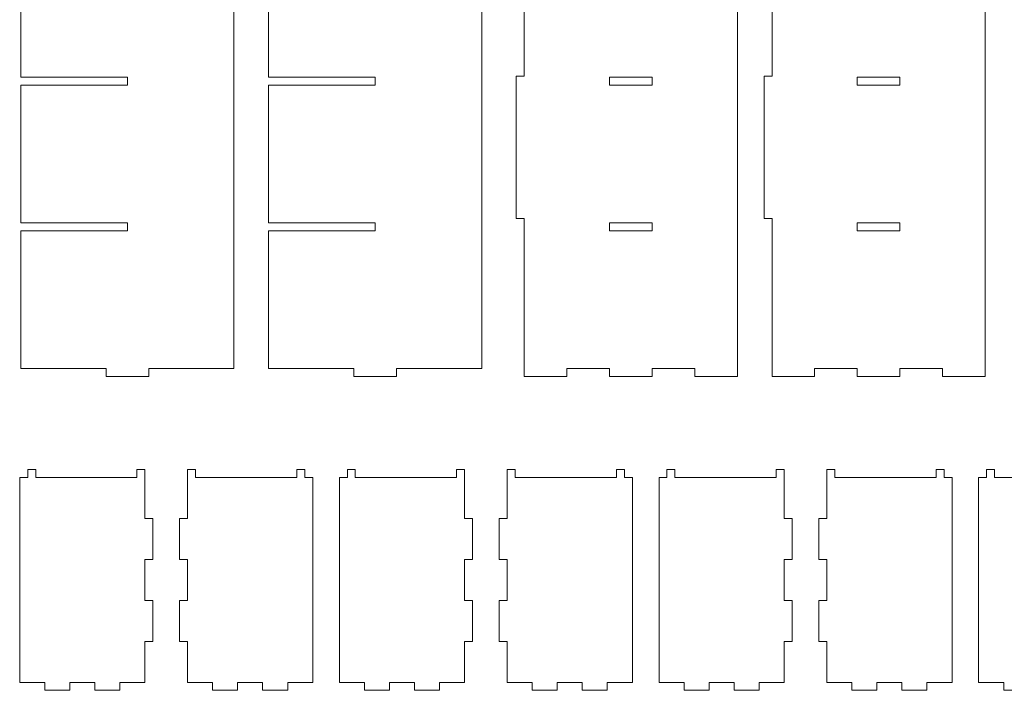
# Model space of a CAD drawing. Header units: millimetres. Extents: x -945 to 978, y -385 to 824.
# Tile 7 of 33: x -945 to -575, y 251 to 503. Entities that reach past the tile are written whole.
import ezdxf

# ---------------------------------------------------------------- set-up
doc = ezdxf.new("R2010")
doc.units = ezdxf.units.MM
doc.header["$MEASUREMENT"] = 0
doc.layers.add('Layer 1', color=7, linetype='Continuous')

msp = doc.modelspace()

# ---------------------------------------------------------------- linework, layer by layer
at = {"layer": 'Layer 1', "color": 250, "lineweight": 9}
for points, knots in [([(-904.6441, 478.3792), (-904.6441, 478.3792), (-944.644, 478.3792), (-944.644, 478.3792), (-944.644, 478.3792), (-944.644, 478.3792), (-944.644, 426.6592), (-944.644, 426.6592), (-944.644, 426.6592), (-944.644, 426.6592), (-904.6441, 426.6592), (-904.6441, 426.6592), (-904.6441, 426.6592), (-904.6441, 426.6592), (-904.6441, 423.6591), (-904.6441, 423.6591), (-904.6441, 423.6591), (-904.6441, 423.6591), (-944.644, 423.6591), (-944.644, 423.6591), (-944.644, 423.6591), (-944.644, 423.6591), (-944.644, 371.9793), (-944.644, 371.9793), (-944.644, 371.9793), (-944.644, 371.9793), (-912.6441, 371.9793), (-912.6441, 371.9793), (-912.6441, 371.9793), (-912.6441, 371.9793), (-912.644, 368.9792), (-912.644, 368.9792), (-912.644, 368.9792), (-912.644, 368.9792), (-896.6439, 368.9792), (-896.6439, 368.9792), (-896.6439, 368.9792), (-896.6439, 368.9792), (-896.644, 371.9793), (-896.644, 371.9793), (-896.644, 371.9793), (-896.644, 371.9793), (-864.6441, 371.9793), (-864.6441, 371.9793), (-864.6441, 371.9793), (-864.6441, 371.9793), (-864.644, 550.0478), (-864.644, 550.0478), (-864.644, 550.0478), (-864.644, 550.0478), (-861.6439, 550.0478), (-861.6439, 550.0478), (-861.6439, 550.0478), (-861.6439, 550.0478), (-861.6439, 574.0479), (-861.6439, 574.0479), (-861.6439, 574.0479), (-861.6439, 574.0479), (-864.644, 574.0479), (-864.644, 574.0479), (-864.644, 574.0479), (-864.644, 574.0479), (-864.6441, 751.9791), (-864.6441, 751.9791), (-864.6441, 751.9791), (-864.6441, 751.9791), (-896.644, 751.9791), (-896.644, 751.9791), (-896.644, 751.9791), (-896.644, 751.9791), (-896.6439, 754.9791), (-896.6439, 754.9791), (-896.6439, 754.9791), (-896.6439, 754.9791), (-912.644, 754.9791), (-912.644, 754.9791), (-912.644, 754.9791), (-912.644, 754.9791), (-912.6441, 751.9791), (-912.6441, 751.9791), (-912.6441, 751.9791), (-912.6441, 751.9791), (-944.644, 751.9791), (-944.644, 751.9791), (-944.644, 751.9791), (-944.644, 751.9791), (-944.644, 700.2591), (-944.644, 700.2591), (-944.644, 700.2591), (-944.644, 700.2591), (-904.6441, 700.2591), (-904.6441, 700.2591), (-904.6441, 700.2591), (-904.6441, 700.2591), (-904.6441, 697.2592), (-904.6441, 697.2592), (-904.6441, 697.2592), (-904.6441, 697.2592), (-944.644, 697.2592), (-944.644, 697.2592), (-944.644, 697.2592), (-944.644, 697.2592), (-944.644, 481.4192), (-944.644, 481.4192), (-944.644, 481.4192), (-944.644, 481.4192), (-904.6441, 481.4192), (-904.6441, 481.4192), (-904.6441, 481.4192), (-904.6441, 481.4192), (-904.6441, 478.3792), (-904.6441, 478.3792)], [0, 0, 0, 0, 0.03448276, 0.03448276, 0.03448276, 0.03448276, 0.06896552, 0.06896552, 0.06896552, 0.06896552, 0.10344828, 0.10344828, 0.10344828, 0.10344828, 0.13793103, 0.13793103, 0.13793103, 0.13793103, 0.17241379, 0.17241379, 0.17241379, 0.17241379, 0.20689655, 0.20689655, 0.20689655, 0.20689655, 0.24137931, 0.24137931, 0.24137931, 0.24137931, 0.27586207, 0.27586207, 0.27586207, 0.27586207, 0.31034483, 0.31034483, 0.31034483, 0.31034483, 0.34482759, 0.34482759, 0.34482759, 0.34482759, 0.37931034, 0.37931034, 0.37931034, 0.37931034, 0.4137931, 0.4137931, 0.4137931, 0.4137931, 0.44827586, 0.44827586, 0.44827586, 0.44827586, 0.48275862, 0.48275862, 0.48275862, 0.48275862, 0.51724138, 0.51724138, 0.51724138, 0.51724138, 0.55172414, 0.55172414, 0.55172414, 0.55172414, 0.5862069, 0.5862069, 0.5862069, 0.5862069, 0.62068966, 0.62068966, 0.62068966, 0.62068966, 0.65517241, 0.65517241, 0.65517241, 0.65517241, 0.68965517, 0.68965517, 0.68965517, 0.68965517, 0.72413793, 0.72413793, 0.72413793, 0.72413793, 0.75862069, 0.75862069, 0.75862069, 0.75862069, 0.79310345, 0.79310345, 0.79310345, 0.79310345, 0.82758621, 0.82758621, 0.82758621, 0.82758621, 0.86206897, 0.86206897, 0.86206897, 0.86206897, 0.89655172, 0.89655172, 0.89655172, 0.89655172, 0.93103448, 0.93103448, 0.93103448, 0.93103448, 1, 1, 1, 1]), ([(-811.644, 478.3792), (-811.644, 478.3792), (-851.644, 478.3792), (-851.644, 478.3792), (-851.644, 478.3792), (-851.644, 478.3792), (-851.644, 426.6592), (-851.644, 426.6592), (-851.644, 426.6592), (-851.644, 426.6592), (-811.644, 426.6592), (-811.644, 426.6592), (-811.644, 426.6592), (-811.644, 426.6592), (-811.644, 423.6591), (-811.644, 423.6591), (-811.644, 423.6591), (-811.644, 423.6591), (-851.644, 423.6591), (-851.644, 423.6591), (-851.644, 423.6591), (-851.644, 423.6591), (-851.644, 371.9793), (-851.644, 371.9793), (-851.644, 371.9793), (-851.644, 371.9793), (-819.6439, 371.9793), (-819.6439, 371.9793), (-819.6439, 371.9793), (-819.6439, 371.9793), (-819.6438, 368.9792), (-819.6438, 368.9792), (-819.6438, 368.9792), (-819.6438, 368.9792), (-803.6438, 368.9792), (-803.6438, 368.9792), (-803.6438, 368.9792), (-803.6438, 368.9792), (-803.644, 371.9793), (-803.644, 371.9793), (-803.644, 371.9793), (-803.644, 371.9793), (-771.6439, 371.9793), (-771.6439, 371.9793), (-771.6439, 371.9793), (-771.6439, 371.9793), (-771.6439, 550.0478), (-771.6439, 550.0478), (-771.6439, 550.0478), (-771.6439, 550.0478), (-768.6438, 550.0478), (-768.6438, 550.0478), (-768.6438, 550.0478), (-768.6438, 550.0478), (-768.6438, 574.0479), (-768.6438, 574.0479), (-768.6438, 574.0479), (-768.6438, 574.0479), (-771.6439, 574.0479), (-771.6439, 574.0479), (-771.6439, 574.0479), (-771.6439, 574.0479), (-771.6439, 751.9791), (-771.6439, 751.9791), (-771.6439, 751.9791), (-771.6439, 751.9791), (-803.644, 751.9791), (-803.644, 751.9791), (-803.644, 751.9791), (-803.644, 751.9791), (-803.6438, 754.9791), (-803.6438, 754.9791), (-803.6438, 754.9791), (-803.6438, 754.9791), (-819.6438, 754.9791), (-819.6438, 754.9791), (-819.6438, 754.9791), (-819.6438, 754.9791), (-819.6439, 751.9791), (-819.6439, 751.9791), (-819.6439, 751.9791), (-819.6439, 751.9791), (-851.644, 751.9791), (-851.644, 751.9791), (-851.644, 751.9791), (-851.644, 751.9791), (-851.644, 700.2591), (-851.644, 700.2591), (-851.644, 700.2591), (-851.644, 700.2591), (-811.644, 700.2591), (-811.644, 700.2591), (-811.644, 700.2591), (-811.644, 700.2591), (-811.644, 697.2592), (-811.644, 697.2592), (-811.644, 697.2592), (-811.644, 697.2592), (-851.644, 697.2592), (-851.644, 697.2592), (-851.644, 697.2592), (-851.644, 697.2592), (-851.644, 481.4192), (-851.644, 481.4192), (-851.644, 481.4192), (-851.644, 481.4192), (-811.644, 481.4192), (-811.644, 481.4192), (-811.644, 481.4192), (-811.644, 481.4192), (-811.644, 478.3792), (-811.644, 478.3792)], [0, 0, 0, 0, 0.03448276, 0.03448276, 0.03448276, 0.03448276, 0.06896552, 0.06896552, 0.06896552, 0.06896552, 0.10344828, 0.10344828, 0.10344828, 0.10344828, 0.13793103, 0.13793103, 0.13793103, 0.13793103, 0.17241379, 0.17241379, 0.17241379, 0.17241379, 0.20689655, 0.20689655, 0.20689655, 0.20689655, 0.24137931, 0.24137931, 0.24137931, 0.24137931, 0.27586207, 0.27586207, 0.27586207, 0.27586207, 0.31034483, 0.31034483, 0.31034483, 0.31034483, 0.34482759, 0.34482759, 0.34482759, 0.34482759, 0.37931034, 0.37931034, 0.37931034, 0.37931034, 0.4137931, 0.4137931, 0.4137931, 0.4137931, 0.44827586, 0.44827586, 0.44827586, 0.44827586, 0.48275862, 0.48275862, 0.48275862, 0.48275862, 0.51724138, 0.51724138, 0.51724138, 0.51724138, 0.55172414, 0.55172414, 0.55172414, 0.55172414, 0.5862069, 0.5862069, 0.5862069, 0.5862069, 0.62068966, 0.62068966, 0.62068966, 0.62068966, 0.65517241, 0.65517241, 0.65517241, 0.65517241, 0.68965517, 0.68965517, 0.68965517, 0.68965517, 0.72413793, 0.72413793, 0.72413793, 0.72413793, 0.75862069, 0.75862069, 0.75862069, 0.75862069, 0.79310345, 0.79310345, 0.79310345, 0.79310345, 0.82758621, 0.82758621, 0.82758621, 0.82758621, 0.86206897, 0.86206897, 0.86206897, 0.86206897, 0.89655172, 0.89655172, 0.89655172, 0.89655172, 0.93103448, 0.93103448, 0.93103448, 0.93103448, 1, 1, 1, 1]), ([(-755.6438, 754.9791), (-755.6438, 754.9791), (-755.6438, 695.548), (-755.6438, 695.548), (-755.6438, 695.548), (-755.6438, 695.548), (-758.6439, 695.548), (-758.6439, 695.548), (-758.6439, 695.548), (-758.6439, 695.548), (-758.6439, 642.1256), (-758.6439, 642.1256), (-758.6439, 642.1256), (-758.6439, 642.1256), (-755.6438, 642.1256), (-755.6438, 642.1256), (-755.6438, 642.1256), (-755.6438, 642.1256), (-755.6438, 588.6903), (-755.6438, 588.6903), (-755.6438, 588.6903), (-755.6438, 588.6903), (-758.6439, 588.6903), (-758.6439, 588.6903), (-758.6439, 588.6903), (-758.6439, 588.6903), (-758.6439, 535.2679), (-758.6439, 535.2679), (-758.6439, 535.2679), (-758.6439, 535.2679), (-755.6438, 535.2679), (-755.6438, 535.2679), (-755.6438, 535.2679), (-755.6438, 535.2679), (-755.6438, 481.8325), (-755.6438, 481.8325), (-755.6438, 481.8325), (-755.6438, 481.8325), (-758.6439, 481.8325), (-758.6439, 481.8325), (-758.6439, 481.8325), (-758.6439, 481.8325), (-758.6439, 428.4101), (-758.6439, 428.4101), (-758.6439, 428.4101), (-758.6439, 428.4101), (-755.6438, 428.4101), (-755.6438, 428.4101), (-755.6438, 428.4101), (-755.6438, 428.4101), (-755.6438, 368.9792), (-755.6438, 368.9792), (-755.6438, 368.9792), (-755.6438, 368.9792), (-739.6439, 368.9792), (-739.6439, 368.9792), (-739.6439, 368.9792), (-739.6439, 368.9792), (-739.6439, 371.9793), (-739.6439, 371.9793), (-739.6439, 371.9793), (-739.6439, 371.9793), (-723.6439, 371.9793), (-723.6439, 371.9793), (-723.6439, 371.9793), (-723.6439, 371.9793), (-723.6439, 368.9792), (-723.6439, 368.9792), (-723.6439, 368.9792), (-723.6439, 368.9792), (-707.6438, 368.9792), (-707.6438, 368.9792), (-707.6438, 368.9792), (-707.6438, 368.9792), (-707.6438, 371.9793), (-707.6438, 371.9793), (-707.6438, 371.9793), (-707.6438, 371.9793), (-691.6439, 371.9793), (-691.6439, 371.9793), (-691.6439, 371.9793), (-691.6439, 371.9793), (-691.6439, 368.9792), (-691.6439, 368.9792), (-691.6439, 368.9792), (-691.6439, 368.9792), (-675.6439, 368.9792), (-675.6439, 368.9792), (-675.6439, 368.9792), (-675.6439, 368.9792), (-675.6439, 754.9791), (-675.6439, 754.9791), (-675.6439, 754.9791), (-675.6439, 754.9791), (-691.6439, 754.9791), (-691.6439, 754.9791), (-691.6439, 754.9791), (-691.6439, 754.9791), (-691.6439, 751.9791), (-691.6439, 751.9791), (-691.6439, 751.9791), (-691.6439, 751.9791), (-707.6438, 751.9791), (-707.6438, 751.9791), (-707.6438, 751.9791), (-707.6438, 751.9791), (-707.6438, 754.9791), (-707.6438, 754.9791), (-707.6438, 754.9791), (-707.6438, 754.9791), (-723.6439, 754.9791), (-723.6439, 754.9791), (-723.6439, 754.9791), (-723.6439, 754.9791), (-723.6439, 751.9791), (-723.6439, 751.9791), (-723.6439, 751.9791), (-723.6439, 751.9791), (-739.6439, 751.9791), (-739.6439, 751.9791), (-739.6439, 751.9791), (-739.6439, 751.9791), (-739.6439, 754.9791), (-739.6439, 754.9791), (-739.6439, 754.9791), (-739.6439, 754.9791), (-755.6438, 754.9791), (-755.6438, 754.9791)], [0, 0, 0, 0, 0.03030303, 0.03030303, 0.03030303, 0.03030303, 0.06060606, 0.06060606, 0.06060606, 0.06060606, 0.09090909, 0.09090909, 0.09090909, 0.09090909, 0.12121212, 0.12121212, 0.12121212, 0.12121212, 0.15151515, 0.15151515, 0.15151515, 0.15151515, 0.18181818, 0.18181818, 0.18181818, 0.18181818, 0.21212121, 0.21212121, 0.21212121, 0.21212121, 0.24242424, 0.24242424, 0.24242424, 0.24242424, 0.27272727, 0.27272727, 0.27272727, 0.27272727, 0.3030303, 0.3030303, 0.3030303, 0.3030303, 0.33333333, 0.33333333, 0.33333333, 0.33333333, 0.36363636, 0.36363636, 0.36363636, 0.36363636, 0.39393939, 0.39393939, 0.39393939, 0.39393939, 0.42424242, 0.42424242, 0.42424242, 0.42424242, 0.45454545, 0.45454545, 0.45454545, 0.45454545, 0.48484848, 0.48484848, 0.48484848, 0.48484848, 0.51515152, 0.51515152, 0.51515152, 0.51515152, 0.54545455, 0.54545455, 0.54545455, 0.54545455, 0.57575758, 0.57575758, 0.57575758, 0.57575758, 0.60606061, 0.60606061, 0.60606061, 0.60606061, 0.63636364, 0.63636364, 0.63636364, 0.63636364, 0.66666667, 0.66666667, 0.66666667, 0.66666667, 0.6969697, 0.6969697, 0.6969697, 0.6969697, 0.72727273, 0.72727273, 0.72727273, 0.72727273, 0.75757576, 0.75757576, 0.75757576, 0.75757576, 0.78787879, 0.78787879, 0.78787879, 0.78787879, 0.81818182, 0.81818182, 0.81818182, 0.81818182, 0.84848485, 0.84848485, 0.84848485, 0.84848485, 0.87878788, 0.87878788, 0.87878788, 0.87878788, 0.90909091, 0.90909091, 0.90909091, 0.90909091, 0.93939394, 0.93939394, 0.93939394, 0.93939394, 1, 1, 1, 1]), ([(-662.6439, 754.9791), (-662.6439, 754.9791), (-662.6439, 695.548), (-662.6439, 695.548), (-662.6439, 695.548), (-662.6439, 695.548), (-665.6438, 695.548), (-665.6438, 695.548), (-665.6438, 695.548), (-665.6438, 695.548), (-665.6438, 642.1256), (-665.6438, 642.1256), (-665.6438, 642.1256), (-665.6438, 642.1256), (-662.6439, 642.1256), (-662.6439, 642.1256), (-662.6439, 642.1256), (-662.6439, 642.1256), (-662.6439, 588.6903), (-662.6439, 588.6903), (-662.6439, 588.6903), (-662.6439, 588.6903), (-665.6438, 588.6903), (-665.6438, 588.6903), (-665.6438, 588.6903), (-665.6438, 588.6903), (-665.6438, 535.2679), (-665.6438, 535.2679), (-665.6438, 535.2679), (-665.6438, 535.2679), (-662.6439, 535.2679), (-662.6439, 535.2679), (-662.6439, 535.2679), (-662.6439, 535.2679), (-662.6439, 481.8325), (-662.6439, 481.8325), (-662.6439, 481.8325), (-662.6439, 481.8325), (-665.6438, 481.8325), (-665.6438, 481.8325), (-665.6438, 481.8325), (-665.6438, 481.8325), (-665.6438, 428.4101), (-665.6438, 428.4101), (-665.6438, 428.4101), (-665.6438, 428.4101), (-662.6439, 428.4101), (-662.6439, 428.4101), (-662.6439, 428.4101), (-662.6439, 428.4101), (-662.6439, 368.9792), (-662.6439, 368.9792), (-662.6439, 368.9792), (-662.6439, 368.9792), (-646.6438, 368.9792), (-646.6438, 368.9792), (-646.6438, 368.9792), (-646.6438, 368.9792), (-646.6438, 371.9793), (-646.6438, 371.9793), (-646.6438, 371.9793), (-646.6438, 371.9793), (-630.6438, 371.9793), (-630.6438, 371.9793), (-630.6438, 371.9793), (-630.6438, 371.9793), (-630.6438, 368.9792), (-630.6438, 368.9792), (-630.6438, 368.9792), (-630.6438, 368.9792), (-614.6439, 368.9792), (-614.6439, 368.9792), (-614.6439, 368.9792), (-614.6439, 368.9792), (-614.6439, 371.9793), (-614.6439, 371.9793), (-614.6439, 371.9793), (-614.6439, 371.9793), (-598.6439, 371.9793), (-598.6439, 371.9793), (-598.6439, 371.9793), (-598.6439, 371.9793), (-598.6439, 368.9792), (-598.6439, 368.9792), (-598.6439, 368.9792), (-598.6439, 368.9792), (-582.6438, 368.9792), (-582.6438, 368.9792), (-582.6438, 368.9792), (-582.6438, 368.9792), (-582.6438, 754.9791), (-582.6438, 754.9791), (-582.6438, 754.9791), (-582.6438, 754.9791), (-598.6439, 754.9791), (-598.6439, 754.9791), (-598.6439, 754.9791), (-598.6439, 754.9791), (-598.6439, 751.9791), (-598.6439, 751.9791), (-598.6439, 751.9791), (-598.6439, 751.9791), (-614.6439, 751.9791), (-614.6439, 751.9791), (-614.6439, 751.9791), (-614.6439, 751.9791), (-614.6439, 754.9791), (-614.6439, 754.9791), (-614.6439, 754.9791), (-614.6439, 754.9791), (-630.6438, 754.9791), (-630.6438, 754.9791), (-630.6438, 754.9791), (-630.6438, 754.9791), (-630.6438, 751.9791), (-630.6438, 751.9791), (-630.6438, 751.9791), (-630.6438, 751.9791), (-646.6438, 751.9791), (-646.6438, 751.9791), (-646.6438, 751.9791), (-646.6438, 751.9791), (-646.6438, 754.9791), (-646.6438, 754.9791), (-646.6438, 754.9791), (-646.6438, 754.9791), (-662.6439, 754.9791), (-662.6439, 754.9791)], [0, 0, 0, 0, 0.03030303, 0.03030303, 0.03030303, 0.03030303, 0.06060606, 0.06060606, 0.06060606, 0.06060606, 0.09090909, 0.09090909, 0.09090909, 0.09090909, 0.12121212, 0.12121212, 0.12121212, 0.12121212, 0.15151515, 0.15151515, 0.15151515, 0.15151515, 0.18181818, 0.18181818, 0.18181818, 0.18181818, 0.21212121, 0.21212121, 0.21212121, 0.21212121, 0.24242424, 0.24242424, 0.24242424, 0.24242424, 0.27272727, 0.27272727, 0.27272727, 0.27272727, 0.3030303, 0.3030303, 0.3030303, 0.3030303, 0.33333333, 0.33333333, 0.33333333, 0.33333333, 0.36363636, 0.36363636, 0.36363636, 0.36363636, 0.39393939, 0.39393939, 0.39393939, 0.39393939, 0.42424242, 0.42424242, 0.42424242, 0.42424242, 0.45454545, 0.45454545, 0.45454545, 0.45454545, 0.48484848, 0.48484848, 0.48484848, 0.48484848, 0.51515152, 0.51515152, 0.51515152, 0.51515152, 0.54545455, 0.54545455, 0.54545455, 0.54545455, 0.57575758, 0.57575758, 0.57575758, 0.57575758, 0.60606061, 0.60606061, 0.60606061, 0.60606061, 0.63636364, 0.63636364, 0.63636364, 0.63636364, 0.66666667, 0.66666667, 0.66666667, 0.66666667, 0.6969697, 0.6969697, 0.6969697, 0.6969697, 0.72727273, 0.72727273, 0.72727273, 0.72727273, 0.75757576, 0.75757576, 0.75757576, 0.75757576, 0.78787879, 0.78787879, 0.78787879, 0.78787879, 0.81818182, 0.81818182, 0.81818182, 0.81818182, 0.84848485, 0.84848485, 0.84848485, 0.84848485, 0.87878788, 0.87878788, 0.87878788, 0.87878788, 0.90909091, 0.90909091, 0.90909091, 0.90909091, 0.93939394, 0.93939394, 0.93939394, 0.93939394, 1, 1, 1, 1]), ([(-723.6439, 478.4191), (-723.6439, 478.4191), (-707.6439, 478.4191), (-707.6439, 478.4191), (-707.6439, 478.4191), (-707.6439, 478.4191), (-707.6439, 481.4192), (-707.6439, 481.4192), (-707.6439, 481.4192), (-707.6439, 481.4192), (-723.6439, 481.4192), (-723.6439, 481.4192), (-723.6439, 481.4192), (-723.6439, 481.4192), (-723.6439, 478.4191), (-723.6439, 478.4191)], [0, 0, 0, 0, 0.2, 0.2, 0.2, 0.2, 0.4, 0.4, 0.4, 0.4, 0.6, 0.6, 0.6, 0.6, 1, 1, 1, 1]), ([(-630.644, 478.4191), (-630.644, 478.4191), (-614.644, 478.4191), (-614.644, 478.4191), (-614.644, 478.4191), (-614.644, 478.4191), (-614.644, 481.4192), (-614.644, 481.4192), (-614.644, 481.4192), (-614.644, 481.4192), (-630.644, 481.4192), (-630.644, 481.4192), (-630.644, 481.4192), (-630.644, 481.4192), (-630.644, 478.4191), (-630.644, 478.4191)], [0, 0, 0, 0, 0.2, 0.2, 0.2, 0.2, 0.4, 0.4, 0.4, 0.4, 0.6, 0.6, 0.6, 0.6, 1, 1, 1, 1]), ([(-723.6439, 423.6591), (-723.6439, 423.6591), (-707.6439, 423.6591), (-707.6439, 423.6591), (-707.6439, 423.6591), (-707.6439, 423.6591), (-707.6439, 426.6592), (-707.6439, 426.6592), (-707.6439, 426.6592), (-707.6439, 426.6592), (-723.6439, 426.6592), (-723.6439, 426.6592), (-723.6439, 426.6592), (-723.6439, 426.6592), (-723.6439, 423.6591), (-723.6439, 423.6591)], [0, 0, 0, 0, 0.2, 0.2, 0.2, 0.2, 0.4, 0.4, 0.4, 0.4, 0.6, 0.6, 0.6, 0.6, 1, 1, 1, 1]), ([(-630.644, 423.6591), (-630.644, 423.6591), (-614.644, 423.6591), (-614.644, 423.6591), (-614.644, 423.6591), (-614.644, 423.6591), (-614.644, 426.6592), (-614.644, 426.6592), (-614.644, 426.6592), (-614.644, 426.6592), (-630.644, 426.6592), (-630.644, 426.6592), (-630.644, 426.6592), (-630.644, 426.6592), (-630.644, 423.6591), (-630.644, 423.6591)], [0, 0, 0, 0, 0.2, 0.2, 0.2, 0.2, 0.4, 0.4, 0.4, 0.4, 0.6, 0.6, 0.6, 0.6, 1, 1, 1, 1]), ([(-939.0746, 334.101), (-939.0746, 334.101), (-939.0746, 331.101), (-939.0746, 331.101), (-939.0746, 331.101), (-939.0746, 331.101), (-901.0745, 331.101), (-901.0745, 331.101), (-901.0745, 331.101), (-901.0745, 331.101), (-901.0745, 334.101), (-901.0745, 334.101), (-901.0745, 334.101), (-901.0745, 334.101), (-898.0746, 334.101), (-898.0746, 334.101), (-898.0746, 334.101), (-898.0746, 334.101), (-898.0746, 315.7009), (-898.0746, 315.7009), (-898.0746, 315.7009), (-898.0746, 315.7009), (-895.0746, 315.7009), (-895.0746, 315.7009), (-895.0746, 315.7009), (-895.0746, 315.7009), (-895.0746, 300.301), (-895.0746, 300.301), (-895.0746, 300.301), (-895.0746, 300.301), (-898.0746, 300.301), (-898.0746, 300.301), (-898.0746, 300.301), (-898.0746, 300.301), (-898.0746, 284.9009), (-898.0746, 284.9009), (-898.0746, 284.9009), (-898.0746, 284.9009), (-895.0746, 284.9009), (-895.0746, 284.9009), (-895.0746, 284.9009), (-895.0746, 284.9009), (-895.0746, 269.501), (-895.0746, 269.501), (-895.0746, 269.501), (-895.0746, 269.501), (-898.0746, 269.501), (-898.0746, 269.501), (-898.0746, 269.501), (-898.0746, 269.501), (-898.0746, 254.1009), (-898.0746, 254.1009), (-898.0746, 254.1009), (-898.0746, 254.1009), (-907.4746, 254.1009), (-907.4746, 254.1009), (-907.4746, 254.1009), (-907.4746, 254.1009), (-907.4746, 251.1009), (-907.4746, 251.1009), (-907.4746, 251.1009), (-907.4746, 251.1009), (-916.8745, 251.1009), (-916.8745, 251.1009), (-916.8745, 251.1009), (-916.8745, 251.1009), (-916.8745, 254.1009), (-916.8745, 254.1009), (-916.8745, 254.1009), (-916.8745, 254.1009), (-926.2746, 254.1009), (-926.2746, 254.1009), (-926.2746, 254.1009), (-926.2746, 254.1009), (-926.2746, 251.1009), (-926.2746, 251.1009), (-926.2746, 251.1009), (-926.2746, 251.1009), (-935.6746, 251.1009), (-935.6746, 251.1009), (-935.6746, 251.1009), (-935.6746, 251.1009), (-935.6746, 254.1009), (-935.6746, 254.1009), (-935.6746, 254.1009), (-935.6746, 254.1009), (-945.0745, 254.1009), (-945.0745, 254.1009), (-945.0745, 254.1009), (-945.0745, 254.1009), (-945.0745, 331.101), (-945.0745, 331.101), (-945.0745, 331.101), (-945.0745, 331.101), (-942.0746, 331.101), (-942.0746, 331.101), (-942.0746, 331.101), (-942.0746, 331.101), (-942.0746, 334.101), (-942.0746, 334.101), (-942.0746, 334.101), (-942.0746, 334.101), (-939.0746, 334.101), (-939.0746, 334.101)], [0, 0, 0, 0, 0.03703704, 0.03703704, 0.03703704, 0.03703704, 0.07407407, 0.07407407, 0.07407407, 0.07407407, 0.11111111, 0.11111111, 0.11111111, 0.11111111, 0.14814815, 0.14814815, 0.14814815, 0.14814815, 0.18518519, 0.18518519, 0.18518519, 0.18518519, 0.22222222, 0.22222222, 0.22222222, 0.22222222, 0.25925926, 0.25925926, 0.25925926, 0.25925926, 0.2962963, 0.2962963, 0.2962963, 0.2962963, 0.33333333, 0.33333333, 0.33333333, 0.33333333, 0.37037037, 0.37037037, 0.37037037, 0.37037037, 0.40740741, 0.40740741, 0.40740741, 0.40740741, 0.44444444, 0.44444444, 0.44444444, 0.44444444, 0.48148148, 0.48148148, 0.48148148, 0.48148148, 0.51851852, 0.51851852, 0.51851852, 0.51851852, 0.55555556, 0.55555556, 0.55555556, 0.55555556, 0.59259259, 0.59259259, 0.59259259, 0.59259259, 0.62962963, 0.62962963, 0.62962963, 0.62962963, 0.66666667, 0.66666667, 0.66666667, 0.66666667, 0.7037037, 0.7037037, 0.7037037, 0.7037037, 0.74074074, 0.74074074, 0.74074074, 0.74074074, 0.77777778, 0.77777778, 0.77777778, 0.77777778, 0.81481481, 0.81481481, 0.81481481, 0.81481481, 0.85185185, 0.85185185, 0.85185185, 0.85185185, 0.88888889, 0.88888889, 0.88888889, 0.88888889, 0.92592593, 0.92592593, 0.92592593, 0.92592593, 1, 1, 1, 1]), ([(-841.0746, 334.101), (-841.0746, 334.101), (-841.0746, 331.101), (-841.0746, 331.101), (-841.0746, 331.101), (-841.0746, 331.101), (-879.0745, 331.101), (-879.0745, 331.101), (-879.0745, 331.101), (-879.0745, 331.101), (-879.0745, 334.101), (-879.0745, 334.101), (-879.0745, 334.101), (-879.0745, 334.101), (-882.0746, 334.101), (-882.0746, 334.101), (-882.0746, 334.101), (-882.0746, 334.101), (-882.0746, 315.7009), (-882.0746, 315.7009), (-882.0746, 315.7009), (-882.0746, 315.7009), (-885.0746, 315.7009), (-885.0746, 315.7009), (-885.0746, 315.7009), (-885.0746, 315.7009), (-885.0746, 300.301), (-885.0746, 300.301), (-885.0746, 300.301), (-885.0746, 300.301), (-882.0746, 300.301), (-882.0746, 300.301), (-882.0746, 300.301), (-882.0746, 300.301), (-882.0746, 284.9009), (-882.0746, 284.9009), (-882.0746, 284.9009), (-882.0746, 284.9009), (-885.0746, 284.9009), (-885.0746, 284.9009), (-885.0746, 284.9009), (-885.0746, 284.9009), (-885.0746, 269.501), (-885.0746, 269.501), (-885.0746, 269.501), (-885.0746, 269.501), (-882.0746, 269.501), (-882.0746, 269.501), (-882.0746, 269.501), (-882.0746, 269.501), (-882.0746, 254.1009), (-882.0746, 254.1009), (-882.0746, 254.1009), (-882.0746, 254.1009), (-872.6746, 254.1009), (-872.6746, 254.1009), (-872.6746, 254.1009), (-872.6746, 254.1009), (-872.6746, 251.1009), (-872.6746, 251.1009), (-872.6746, 251.1009), (-872.6746, 251.1009), (-863.2745, 251.1009), (-863.2745, 251.1009), (-863.2745, 251.1009), (-863.2745, 251.1009), (-863.2745, 254.1009), (-863.2745, 254.1009), (-863.2745, 254.1009), (-863.2745, 254.1009), (-853.8746, 254.1009), (-853.8746, 254.1009), (-853.8746, 254.1009), (-853.8746, 254.1009), (-853.8746, 251.1009), (-853.8746, 251.1009), (-853.8746, 251.1009), (-853.8746, 251.1009), (-844.4746, 251.1009), (-844.4746, 251.1009), (-844.4746, 251.1009), (-844.4746, 251.1009), (-844.4746, 254.1009), (-844.4746, 254.1009), (-844.4746, 254.1009), (-844.4746, 254.1009), (-835.0745, 254.1009), (-835.0745, 254.1009), (-835.0745, 254.1009), (-835.0745, 254.1009), (-835.0745, 331.101), (-835.0745, 331.101), (-835.0745, 331.101), (-835.0745, 331.101), (-838.0745, 331.101), (-838.0745, 331.101), (-838.0745, 331.101), (-838.0745, 331.101), (-838.0745, 334.101), (-838.0745, 334.101), (-838.0745, 334.101), (-838.0745, 334.101), (-841.0746, 334.101), (-841.0746, 334.101)], [0, 0, 0, 0, 0.03703704, 0.03703704, 0.03703704, 0.03703704, 0.07407407, 0.07407407, 0.07407407, 0.07407407, 0.11111111, 0.11111111, 0.11111111, 0.11111111, 0.14814815, 0.14814815, 0.14814815, 0.14814815, 0.18518519, 0.18518519, 0.18518519, 0.18518519, 0.22222222, 0.22222222, 0.22222222, 0.22222222, 0.25925926, 0.25925926, 0.25925926, 0.25925926, 0.2962963, 0.2962963, 0.2962963, 0.2962963, 0.33333333, 0.33333333, 0.33333333, 0.33333333, 0.37037037, 0.37037037, 0.37037037, 0.37037037, 0.40740741, 0.40740741, 0.40740741, 0.40740741, 0.44444444, 0.44444444, 0.44444444, 0.44444444, 0.48148148, 0.48148148, 0.48148148, 0.48148148, 0.51851852, 0.51851852, 0.51851852, 0.51851852, 0.55555556, 0.55555556, 0.55555556, 0.55555556, 0.59259259, 0.59259259, 0.59259259, 0.59259259, 0.62962963, 0.62962963, 0.62962963, 0.62962963, 0.66666667, 0.66666667, 0.66666667, 0.66666667, 0.7037037, 0.7037037, 0.7037037, 0.7037037, 0.74074074, 0.74074074, 0.74074074, 0.74074074, 0.77777778, 0.77777778, 0.77777778, 0.77777778, 0.81481481, 0.81481481, 0.81481481, 0.81481481, 0.85185185, 0.85185185, 0.85185185, 0.85185185, 0.88888889, 0.88888889, 0.88888889, 0.88888889, 0.92592593, 0.92592593, 0.92592593, 0.92592593, 1, 1, 1, 1]), ([(-819.0746, 334.101), (-819.0746, 334.101), (-819.0746, 331.101), (-819.0746, 331.101), (-819.0746, 331.101), (-819.0746, 331.101), (-781.0745, 331.101), (-781.0745, 331.101), (-781.0745, 331.101), (-781.0745, 331.101), (-781.0745, 334.101), (-781.0745, 334.101), (-781.0745, 334.101), (-781.0745, 334.101), (-778.0745, 334.101), (-778.0745, 334.101), (-778.0745, 334.101), (-778.0745, 334.101), (-778.0745, 315.7009), (-778.0745, 315.7009), (-778.0745, 315.7009), (-778.0745, 315.7009), (-775.0746, 315.7009), (-775.0746, 315.7009), (-775.0746, 315.7009), (-775.0746, 315.7009), (-775.0746, 300.301), (-775.0746, 300.301), (-775.0746, 300.301), (-775.0746, 300.301), (-778.0745, 300.301), (-778.0745, 300.301), (-778.0745, 300.301), (-778.0745, 300.301), (-778.0745, 284.9009), (-778.0745, 284.9009), (-778.0745, 284.9009), (-778.0745, 284.9009), (-775.0746, 284.9009), (-775.0746, 284.9009), (-775.0746, 284.9009), (-775.0746, 284.9009), (-775.0746, 269.501), (-775.0746, 269.501), (-775.0746, 269.501), (-775.0746, 269.501), (-778.0745, 269.501), (-778.0745, 269.501), (-778.0745, 269.501), (-778.0745, 269.501), (-778.0745, 254.1009), (-778.0745, 254.1009), (-778.0745, 254.1009), (-778.0745, 254.1009), (-787.4746, 254.1009), (-787.4746, 254.1009), (-787.4746, 254.1009), (-787.4746, 254.1009), (-787.4746, 251.1009), (-787.4746, 251.1009), (-787.4746, 251.1009), (-787.4746, 251.1009), (-796.8745, 251.1009), (-796.8745, 251.1009), (-796.8745, 251.1009), (-796.8745, 251.1009), (-796.8745, 254.1009), (-796.8745, 254.1009), (-796.8745, 254.1009), (-796.8745, 254.1009), (-806.2745, 254.1009), (-806.2745, 254.1009), (-806.2745, 254.1009), (-806.2745, 254.1009), (-806.2745, 251.1009), (-806.2745, 251.1009), (-806.2745, 251.1009), (-806.2745, 251.1009), (-815.6746, 251.1009), (-815.6746, 251.1009), (-815.6746, 251.1009), (-815.6746, 251.1009), (-815.6746, 254.1009), (-815.6746, 254.1009), (-815.6746, 254.1009), (-815.6746, 254.1009), (-825.0746, 254.1009), (-825.0746, 254.1009), (-825.0746, 254.1009), (-825.0746, 254.1009), (-825.0746, 331.101), (-825.0746, 331.101), (-825.0746, 331.101), (-825.0746, 331.101), (-822.0745, 331.101), (-822.0745, 331.101), (-822.0745, 331.101), (-822.0745, 331.101), (-822.0745, 334.101), (-822.0745, 334.101), (-822.0745, 334.101), (-822.0745, 334.101), (-819.0746, 334.101), (-819.0746, 334.101)], [0, 0, 0, 0, 0.03703704, 0.03703704, 0.03703704, 0.03703704, 0.07407407, 0.07407407, 0.07407407, 0.07407407, 0.11111111, 0.11111111, 0.11111111, 0.11111111, 0.14814815, 0.14814815, 0.14814815, 0.14814815, 0.18518519, 0.18518519, 0.18518519, 0.18518519, 0.22222222, 0.22222222, 0.22222222, 0.22222222, 0.25925926, 0.25925926, 0.25925926, 0.25925926, 0.2962963, 0.2962963, 0.2962963, 0.2962963, 0.33333333, 0.33333333, 0.33333333, 0.33333333, 0.37037037, 0.37037037, 0.37037037, 0.37037037, 0.40740741, 0.40740741, 0.40740741, 0.40740741, 0.44444444, 0.44444444, 0.44444444, 0.44444444, 0.48148148, 0.48148148, 0.48148148, 0.48148148, 0.51851852, 0.51851852, 0.51851852, 0.51851852, 0.55555556, 0.55555556, 0.55555556, 0.55555556, 0.59259259, 0.59259259, 0.59259259, 0.59259259, 0.62962963, 0.62962963, 0.62962963, 0.62962963, 0.66666667, 0.66666667, 0.66666667, 0.66666667, 0.7037037, 0.7037037, 0.7037037, 0.7037037, 0.74074074, 0.74074074, 0.74074074, 0.74074074, 0.77777778, 0.77777778, 0.77777778, 0.77777778, 0.81481481, 0.81481481, 0.81481481, 0.81481481, 0.85185185, 0.85185185, 0.85185185, 0.85185185, 0.88888889, 0.88888889, 0.88888889, 0.88888889, 0.92592593, 0.92592593, 0.92592593, 0.92592593, 1, 1, 1, 1]), ([(-721.0745, 334.101), (-721.0745, 334.101), (-721.0745, 331.101), (-721.0745, 331.101), (-721.0745, 331.101), (-721.0745, 331.101), (-759.0745, 331.101), (-759.0745, 331.101), (-759.0745, 331.101), (-759.0745, 331.101), (-759.0745, 334.101), (-759.0745, 334.101), (-759.0745, 334.101), (-759.0745, 334.101), (-762.0746, 334.101), (-762.0746, 334.101), (-762.0746, 334.101), (-762.0746, 334.101), (-762.0746, 315.7009), (-762.0746, 315.7009), (-762.0746, 315.7009), (-762.0746, 315.7009), (-765.0745, 315.7009), (-765.0745, 315.7009), (-765.0745, 315.7009), (-765.0745, 315.7009), (-765.0745, 300.301), (-765.0745, 300.301), (-765.0745, 300.301), (-765.0745, 300.301), (-762.0746, 300.301), (-762.0746, 300.301), (-762.0746, 300.301), (-762.0746, 300.301), (-762.0746, 284.9009), (-762.0746, 284.9009), (-762.0746, 284.9009), (-762.0746, 284.9009), (-765.0745, 284.9009), (-765.0745, 284.9009), (-765.0745, 284.9009), (-765.0745, 284.9009), (-765.0745, 269.501), (-765.0745, 269.501), (-765.0745, 269.501), (-765.0745, 269.501), (-762.0746, 269.501), (-762.0746, 269.501), (-762.0746, 269.501), (-762.0746, 269.501), (-762.0746, 254.1009), (-762.0746, 254.1009), (-762.0746, 254.1009), (-762.0746, 254.1009), (-752.6745, 254.1009), (-752.6745, 254.1009), (-752.6745, 254.1009), (-752.6745, 254.1009), (-752.6745, 251.1009), (-752.6745, 251.1009), (-752.6745, 251.1009), (-752.6745, 251.1009), (-743.2745, 251.1009), (-743.2745, 251.1009), (-743.2745, 251.1009), (-743.2745, 251.1009), (-743.2745, 254.1009), (-743.2745, 254.1009), (-743.2745, 254.1009), (-743.2745, 254.1009), (-733.8746, 254.1009), (-733.8746, 254.1009), (-733.8746, 254.1009), (-733.8746, 254.1009), (-733.8746, 251.1009), (-733.8746, 251.1009), (-733.8746, 251.1009), (-733.8746, 251.1009), (-724.4745, 251.1009), (-724.4745, 251.1009), (-724.4745, 251.1009), (-724.4745, 251.1009), (-724.4745, 254.1009), (-724.4745, 254.1009), (-724.4745, 254.1009), (-724.4745, 254.1009), (-715.0745, 254.1009), (-715.0745, 254.1009), (-715.0745, 254.1009), (-715.0745, 254.1009), (-715.0745, 331.101), (-715.0745, 331.101), (-715.0745, 331.101), (-715.0745, 331.101), (-718.0746, 331.101), (-718.0746, 331.101), (-718.0746, 331.101), (-718.0746, 331.101), (-718.0746, 334.101), (-718.0746, 334.101), (-718.0746, 334.101), (-718.0746, 334.101), (-721.0745, 334.101), (-721.0745, 334.101)], [0, 0, 0, 0, 0.03703704, 0.03703704, 0.03703704, 0.03703704, 0.07407407, 0.07407407, 0.07407407, 0.07407407, 0.11111111, 0.11111111, 0.11111111, 0.11111111, 0.14814815, 0.14814815, 0.14814815, 0.14814815, 0.18518519, 0.18518519, 0.18518519, 0.18518519, 0.22222222, 0.22222222, 0.22222222, 0.22222222, 0.25925926, 0.25925926, 0.25925926, 0.25925926, 0.2962963, 0.2962963, 0.2962963, 0.2962963, 0.33333333, 0.33333333, 0.33333333, 0.33333333, 0.37037037, 0.37037037, 0.37037037, 0.37037037, 0.40740741, 0.40740741, 0.40740741, 0.40740741, 0.44444444, 0.44444444, 0.44444444, 0.44444444, 0.48148148, 0.48148148, 0.48148148, 0.48148148, 0.51851852, 0.51851852, 0.51851852, 0.51851852, 0.55555556, 0.55555556, 0.55555556, 0.55555556, 0.59259259, 0.59259259, 0.59259259, 0.59259259, 0.62962963, 0.62962963, 0.62962963, 0.62962963, 0.66666667, 0.66666667, 0.66666667, 0.66666667, 0.7037037, 0.7037037, 0.7037037, 0.7037037, 0.74074074, 0.74074074, 0.74074074, 0.74074074, 0.77777778, 0.77777778, 0.77777778, 0.77777778, 0.81481481, 0.81481481, 0.81481481, 0.81481481, 0.85185185, 0.85185185, 0.85185185, 0.85185185, 0.88888889, 0.88888889, 0.88888889, 0.88888889, 0.92592593, 0.92592593, 0.92592593, 0.92592593, 1, 1, 1, 1]), ([(-699.0745, 334.101), (-699.0745, 334.101), (-699.0745, 331.101), (-699.0745, 331.101), (-699.0745, 331.101), (-699.0745, 331.101), (-661.0746, 331.101), (-661.0746, 331.101), (-661.0746, 331.101), (-661.0746, 331.101), (-661.0746, 334.101), (-661.0746, 334.101), (-661.0746, 334.101), (-661.0746, 334.101), (-658.0745, 334.101), (-658.0745, 334.101), (-658.0745, 334.101), (-658.0745, 334.101), (-658.0745, 315.7009), (-658.0745, 315.7009), (-658.0745, 315.7009), (-658.0745, 315.7009), (-655.0746, 315.7009), (-655.0746, 315.7009), (-655.0746, 315.7009), (-655.0746, 315.7009), (-655.0746, 300.301), (-655.0746, 300.301), (-655.0746, 300.301), (-655.0746, 300.301), (-658.0745, 300.301), (-658.0745, 300.301), (-658.0745, 300.301), (-658.0745, 300.301), (-658.0745, 284.9009), (-658.0745, 284.9009), (-658.0745, 284.9009), (-658.0745, 284.9009), (-655.0746, 284.9009), (-655.0746, 284.9009), (-655.0746, 284.9009), (-655.0746, 284.9009), (-655.0746, 269.501), (-655.0746, 269.501), (-655.0746, 269.501), (-655.0746, 269.501), (-658.0745, 269.501), (-658.0745, 269.501), (-658.0745, 269.501), (-658.0745, 269.501), (-658.0745, 254.1009), (-658.0745, 254.1009), (-658.0745, 254.1009), (-658.0745, 254.1009), (-667.4746, 254.1009), (-667.4746, 254.1009), (-667.4746, 254.1009), (-667.4746, 254.1009), (-667.4746, 251.1009), (-667.4746, 251.1009), (-667.4746, 251.1009), (-667.4746, 251.1009), (-676.8746, 251.1009), (-676.8746, 251.1009), (-676.8746, 251.1009), (-676.8746, 251.1009), (-676.8746, 254.1009), (-676.8746, 254.1009), (-676.8746, 254.1009), (-676.8746, 254.1009), (-686.2745, 254.1009), (-686.2745, 254.1009), (-686.2745, 254.1009), (-686.2745, 254.1009), (-686.2745, 251.1009), (-686.2745, 251.1009), (-686.2745, 251.1009), (-686.2745, 251.1009), (-695.6745, 251.1009), (-695.6745, 251.1009), (-695.6745, 251.1009), (-695.6745, 251.1009), (-695.6745, 254.1009), (-695.6745, 254.1009), (-695.6745, 254.1009), (-695.6745, 254.1009), (-705.0746, 254.1009), (-705.0746, 254.1009), (-705.0746, 254.1009), (-705.0746, 254.1009), (-705.0746, 331.101), (-705.0746, 331.101), (-705.0746, 331.101), (-705.0746, 331.101), (-702.0745, 331.101), (-702.0745, 331.101), (-702.0745, 331.101), (-702.0745, 331.101), (-702.0745, 334.101), (-702.0745, 334.101), (-702.0745, 334.101), (-702.0745, 334.101), (-699.0745, 334.101), (-699.0745, 334.101)], [0, 0, 0, 0, 0.03703704, 0.03703704, 0.03703704, 0.03703704, 0.07407407, 0.07407407, 0.07407407, 0.07407407, 0.11111111, 0.11111111, 0.11111111, 0.11111111, 0.14814815, 0.14814815, 0.14814815, 0.14814815, 0.18518519, 0.18518519, 0.18518519, 0.18518519, 0.22222222, 0.22222222, 0.22222222, 0.22222222, 0.25925926, 0.25925926, 0.25925926, 0.25925926, 0.2962963, 0.2962963, 0.2962963, 0.2962963, 0.33333333, 0.33333333, 0.33333333, 0.33333333, 0.37037037, 0.37037037, 0.37037037, 0.37037037, 0.40740741, 0.40740741, 0.40740741, 0.40740741, 0.44444444, 0.44444444, 0.44444444, 0.44444444, 0.48148148, 0.48148148, 0.48148148, 0.48148148, 0.51851852, 0.51851852, 0.51851852, 0.51851852, 0.55555556, 0.55555556, 0.55555556, 0.55555556, 0.59259259, 0.59259259, 0.59259259, 0.59259259, 0.62962963, 0.62962963, 0.62962963, 0.62962963, 0.66666667, 0.66666667, 0.66666667, 0.66666667, 0.7037037, 0.7037037, 0.7037037, 0.7037037, 0.74074074, 0.74074074, 0.74074074, 0.74074074, 0.77777778, 0.77777778, 0.77777778, 0.77777778, 0.81481481, 0.81481481, 0.81481481, 0.81481481, 0.85185185, 0.85185185, 0.85185185, 0.85185185, 0.88888889, 0.88888889, 0.88888889, 0.88888889, 0.92592593, 0.92592593, 0.92592593, 0.92592593, 1, 1, 1, 1]), ([(-601.0745, 334.101), (-601.0745, 334.101), (-601.0745, 331.101), (-601.0745, 331.101), (-601.0745, 331.101), (-601.0745, 331.101), (-639.0746, 331.101), (-639.0746, 331.101), (-639.0746, 331.101), (-639.0746, 331.101), (-639.0746, 334.101), (-639.0746, 334.101), (-639.0746, 334.101), (-639.0746, 334.101), (-642.0746, 334.101), (-642.0746, 334.101), (-642.0746, 334.101), (-642.0746, 334.101), (-642.0746, 315.7009), (-642.0746, 315.7009), (-642.0746, 315.7009), (-642.0746, 315.7009), (-645.0745, 315.7009), (-645.0745, 315.7009), (-645.0745, 315.7009), (-645.0745, 315.7009), (-645.0745, 300.301), (-645.0745, 300.301), (-645.0745, 300.301), (-645.0745, 300.301), (-642.0746, 300.301), (-642.0746, 300.301), (-642.0746, 300.301), (-642.0746, 300.301), (-642.0746, 284.9009), (-642.0746, 284.9009), (-642.0746, 284.9009), (-642.0746, 284.9009), (-645.0745, 284.9009), (-645.0745, 284.9009), (-645.0745, 284.9009), (-645.0745, 284.9009), (-645.0745, 269.501), (-645.0745, 269.501), (-645.0745, 269.501), (-645.0745, 269.501), (-642.0746, 269.501), (-642.0746, 269.501), (-642.0746, 269.501), (-642.0746, 269.501), (-642.0746, 254.1009), (-642.0746, 254.1009), (-642.0746, 254.1009), (-642.0746, 254.1009), (-632.6745, 254.1009), (-632.6745, 254.1009), (-632.6745, 254.1009), (-632.6745, 254.1009), (-632.6745, 251.1009), (-632.6745, 251.1009), (-632.6745, 251.1009), (-632.6745, 251.1009), (-623.2746, 251.1009), (-623.2746, 251.1009), (-623.2746, 251.1009), (-623.2746, 251.1009), (-623.2746, 254.1009), (-623.2746, 254.1009), (-623.2746, 254.1009), (-623.2746, 254.1009), (-613.8746, 254.1009), (-613.8746, 254.1009), (-613.8746, 254.1009), (-613.8746, 254.1009), (-613.8746, 251.1009), (-613.8746, 251.1009), (-613.8746, 251.1009), (-613.8746, 251.1009), (-604.4745, 251.1009), (-604.4745, 251.1009), (-604.4745, 251.1009), (-604.4745, 251.1009), (-604.4745, 254.1009), (-604.4745, 254.1009), (-604.4745, 254.1009), (-604.4745, 254.1009), (-595.0746, 254.1009), (-595.0746, 254.1009), (-595.0746, 254.1009), (-595.0746, 254.1009), (-595.0746, 331.101), (-595.0746, 331.101), (-595.0746, 331.101), (-595.0746, 331.101), (-598.0746, 331.101), (-598.0746, 331.101), (-598.0746, 331.101), (-598.0746, 331.101), (-598.0746, 334.101), (-598.0746, 334.101), (-598.0746, 334.101), (-598.0746, 334.101), (-601.0745, 334.101), (-601.0745, 334.101)], [0, 0, 0, 0, 0.03703704, 0.03703704, 0.03703704, 0.03703704, 0.07407407, 0.07407407, 0.07407407, 0.07407407, 0.11111111, 0.11111111, 0.11111111, 0.11111111, 0.14814815, 0.14814815, 0.14814815, 0.14814815, 0.18518519, 0.18518519, 0.18518519, 0.18518519, 0.22222222, 0.22222222, 0.22222222, 0.22222222, 0.25925926, 0.25925926, 0.25925926, 0.25925926, 0.2962963, 0.2962963, 0.2962963, 0.2962963, 0.33333333, 0.33333333, 0.33333333, 0.33333333, 0.37037037, 0.37037037, 0.37037037, 0.37037037, 0.40740741, 0.40740741, 0.40740741, 0.40740741, 0.44444444, 0.44444444, 0.44444444, 0.44444444, 0.48148148, 0.48148148, 0.48148148, 0.48148148, 0.51851852, 0.51851852, 0.51851852, 0.51851852, 0.55555556, 0.55555556, 0.55555556, 0.55555556, 0.59259259, 0.59259259, 0.59259259, 0.59259259, 0.62962963, 0.62962963, 0.62962963, 0.62962963, 0.66666667, 0.66666667, 0.66666667, 0.66666667, 0.7037037, 0.7037037, 0.7037037, 0.7037037, 0.74074074, 0.74074074, 0.74074074, 0.74074074, 0.77777778, 0.77777778, 0.77777778, 0.77777778, 0.81481481, 0.81481481, 0.81481481, 0.81481481, 0.85185185, 0.85185185, 0.85185185, 0.85185185, 0.88888889, 0.88888889, 0.88888889, 0.88888889, 0.92592593, 0.92592593, 0.92592593, 0.92592593, 1, 1, 1, 1]), ([(-579.0745, 334.101), (-579.0745, 334.101), (-579.0745, 331.101), (-579.0745, 331.101), (-579.0745, 331.101), (-579.0745, 331.101), (-541.0746, 331.101), (-541.0746, 331.101), (-541.0746, 331.101), (-541.0746, 331.101), (-541.0746, 334.101), (-541.0746, 334.101), (-541.0746, 334.101), (-541.0746, 334.101), (-538.0745, 334.101), (-538.0745, 334.101), (-538.0745, 334.101), (-538.0745, 334.101), (-538.0745, 315.7009), (-538.0745, 315.7009), (-538.0745, 315.7009), (-538.0745, 315.7009), (-535.0745, 315.7009), (-535.0745, 315.7009), (-535.0745, 315.7009), (-535.0745, 315.7009), (-535.0745, 300.301), (-535.0745, 300.301), (-535.0745, 300.301), (-535.0745, 300.301), (-538.0745, 300.301), (-538.0745, 300.301), (-538.0745, 300.301), (-538.0745, 300.301), (-538.0745, 284.9009), (-538.0745, 284.9009), (-538.0745, 284.9009), (-538.0745, 284.9009), (-535.0745, 284.9009), (-535.0745, 284.9009), (-535.0745, 284.9009), (-535.0745, 284.9009), (-535.0745, 269.501), (-535.0745, 269.501), (-535.0745, 269.501), (-535.0745, 269.501), (-538.0745, 269.501), (-538.0745, 269.501), (-538.0745, 269.501), (-538.0745, 269.501), (-538.0745, 254.1009), (-538.0745, 254.1009), (-538.0745, 254.1009), (-538.0745, 254.1009), (-547.4745, 254.1009), (-547.4745, 254.1009), (-547.4745, 254.1009), (-547.4745, 254.1009), (-547.4745, 251.1009), (-547.4745, 251.1009), (-547.4745, 251.1009), (-547.4745, 251.1009), (-556.8746, 251.1009), (-556.8746, 251.1009), (-556.8746, 251.1009), (-556.8746, 251.1009), (-556.8746, 254.1009), (-556.8746, 254.1009), (-556.8746, 254.1009), (-556.8746, 254.1009), (-566.2746, 254.1009), (-566.2746, 254.1009), (-566.2746, 254.1009), (-566.2746, 254.1009), (-566.2746, 251.1009), (-566.2746, 251.1009), (-566.2746, 251.1009), (-566.2746, 251.1009), (-575.6745, 251.1009), (-575.6745, 251.1009), (-575.6745, 251.1009), (-575.6745, 251.1009), (-575.6745, 254.1009), (-575.6745, 254.1009), (-575.6745, 254.1009), (-575.6745, 254.1009), (-585.0746, 254.1009), (-585.0746, 254.1009), (-585.0746, 254.1009), (-585.0746, 254.1009), (-585.0746, 331.101), (-585.0746, 331.101), (-585.0746, 331.101), (-585.0746, 331.101), (-582.0746, 331.101), (-582.0746, 331.101), (-582.0746, 331.101), (-582.0746, 331.101), (-582.0746, 334.101), (-582.0746, 334.101), (-582.0746, 334.101), (-582.0746, 334.101), (-579.0745, 334.101), (-579.0745, 334.101)], [0, 0, 0, 0, 0.03703704, 0.03703704, 0.03703704, 0.03703704, 0.07407407, 0.07407407, 0.07407407, 0.07407407, 0.11111111, 0.11111111, 0.11111111, 0.11111111, 0.14814815, 0.14814815, 0.14814815, 0.14814815, 0.18518519, 0.18518519, 0.18518519, 0.18518519, 0.22222222, 0.22222222, 0.22222222, 0.22222222, 0.25925926, 0.25925926, 0.25925926, 0.25925926, 0.2962963, 0.2962963, 0.2962963, 0.2962963, 0.33333333, 0.33333333, 0.33333333, 0.33333333, 0.37037037, 0.37037037, 0.37037037, 0.37037037, 0.40740741, 0.40740741, 0.40740741, 0.40740741, 0.44444444, 0.44444444, 0.44444444, 0.44444444, 0.48148148, 0.48148148, 0.48148148, 0.48148148, 0.51851852, 0.51851852, 0.51851852, 0.51851852, 0.55555556, 0.55555556, 0.55555556, 0.55555556, 0.59259259, 0.59259259, 0.59259259, 0.59259259, 0.62962963, 0.62962963, 0.62962963, 0.62962963, 0.66666667, 0.66666667, 0.66666667, 0.66666667, 0.7037037, 0.7037037, 0.7037037, 0.7037037, 0.74074074, 0.74074074, 0.74074074, 0.74074074, 0.77777778, 0.77777778, 0.77777778, 0.77777778, 0.81481481, 0.81481481, 0.81481481, 0.81481481, 0.85185185, 0.85185185, 0.85185185, 0.85185185, 0.88888889, 0.88888889, 0.88888889, 0.88888889, 0.92592593, 0.92592593, 0.92592593, 0.92592593, 1, 1, 1, 1])]:
    msp.add_open_spline(points, degree=3, knots=knots, dxfattribs=at)

doc.saveas('drawing.dxf')
